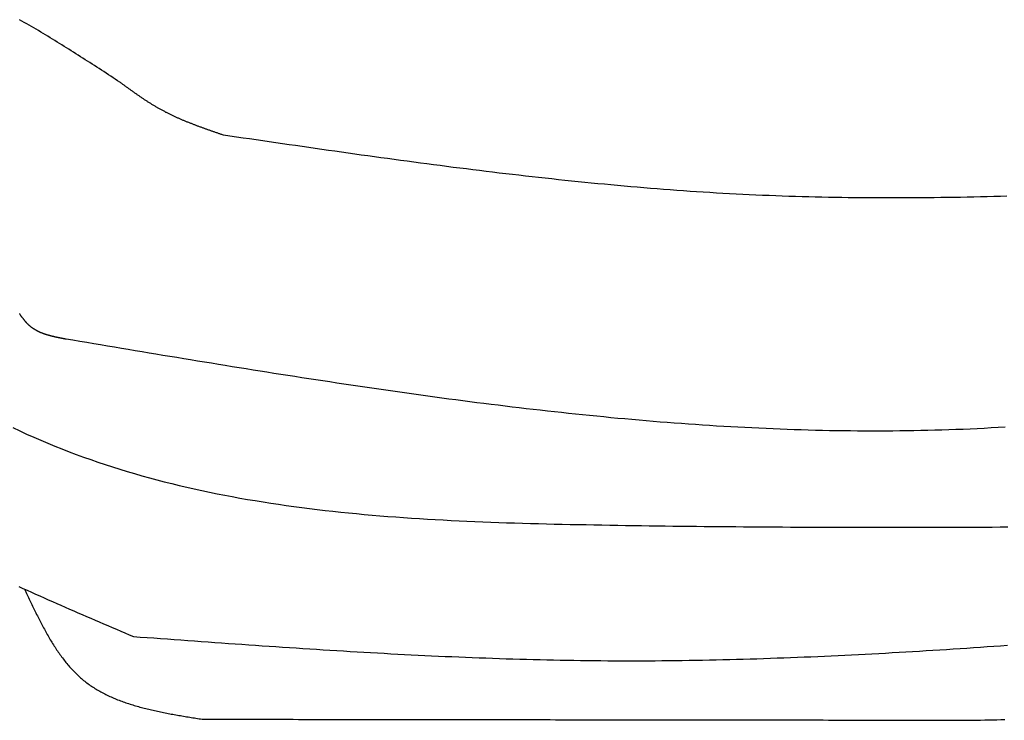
# Model space of a CAD drawing. Extents: x 715 to 7297, y -83 to 6060.
# Tile 20 of 93: x 1589 to 2255, y 3449 to 3923. Entities that reach past the tile are written whole.
import ezdxf

# ---------------------------------------------------------------- set-up
doc = ezdxf.new("R2010")
doc.units = 0
doc.layers.add('CAR', color=10, linetype='CONTINUOUS')

msp = doc.modelspace()

# ---------------------------------------------------------------- linework, layer by layer
at = {"layer": 'CAR'}
for points in [[(1656.7, 3880.88, 0), (1655.13, 3881.9, 0), (1653.57, 3882.93, 0), (1652.01, 3883.95, 0), (1650.45, 3884.97, 0), (1648.88, 3885.99, 0), (1647.32, 3887.01, 0), (1645.76, 3888.03, 0), (1644.19, 3889.05, 0), (1642.63, 3890.06, 0), (1641.07, 3891.08, 0), (1639.5, 3892.09, 0), (1637.93, 3893.11, 0), (1636.37, 3894.12, 0), (1634.8, 3895.13, 0), (1633.23, 3896.14, 0), (1631.66, 3897.15, 0), (1630.09, 3898.15, 0), (1628.52, 3899.15, 0), (1626.95, 3900.15, 0), (1625.38, 3901.15, 0), (1623.81, 3902.15, 0), (1622.23, 3903.14, 0), (1620.66, 3904.13, 0), (1619.08, 3905.12, 0), (1617.5, 3906.1, 0), (1615.92, 3907.08, 0), (1614.34, 3908.06, 0), (1612.76, 3909.04, 0), (1611.18, 3910.01, 0), (1609.59, 3910.98, 0), (1608, 3911.94, 0), (1606.41, 3912.9, 0), (1604.82, 3913.86, 0), (1603.23, 3914.81, 0), (1601.64, 3915.76, 0), (1600.04, 3916.7, 0), (1598.45, 3917.64, 0), (1596.85, 3918.58, 0), (1595.24, 3919.51, 0), (1593.64, 3920.43, 0), (1592.03, 3921.35, 0), (1590.43, 3922.27, 0), (1588.82, 3923.18, 0)], [(1726.66, 3845.11, 0), (1726.18, 3845.27, 0), (1725.71, 3845.43, 0), (1725.24, 3845.6, 0), (1724.76, 3845.76, 0), (1724.29, 3845.92, 0), (1723.82, 3846.08, 0), (1723.34, 3846.25, 0), (1722.87, 3846.41, 0), (1722.4, 3846.57, 0), (1721.92, 3846.74, 0), (1721.45, 3846.9, 0), (1720.98, 3847.06, 0), (1720.51, 3847.23, 0), (1720.03, 3847.39, 0), (1719.56, 3847.55, 0), (1719.09, 3847.72, 0), (1718.62, 3847.88, 0), (1718.14, 3848.05, 0), (1717.67, 3848.21, 0), (1717.2, 3848.38, 0), (1716.73, 3848.55, 0), (1716.26, 3848.71, 0), (1715.79, 3848.88, 0), (1715.32, 3849.05, 0), (1714.85, 3849.21, 0), (1714.38, 3849.38, 0), (1713.91, 3849.55, 0), (1713.44, 3849.72, 0), (1712.97, 3849.89, 0), (1712.5, 3850.06, 0), (1712.03, 3850.23, 0), (1711.56, 3850.4, 0), (1711.09, 3850.57, 0), (1710.62, 3850.74, 0), (1710.16, 3850.92, 0), (1709.69, 3851.09, 0), (1709.22, 3851.27, 0), (1708.76, 3851.44, 0), (1708.29, 3851.62, 0), (1707.82, 3851.79, 0), (1707.36, 3851.97, 0), (1706.89, 3852.15, 0), (1706.43, 3852.33, 0), (1705.96, 3852.51, 0), (1705.5, 3852.69, 0), (1705.04, 3852.87, 0), (1704.57, 3853.05, 0), (1704.11, 3853.23, 0), (1703.65, 3853.41, 0), (1703.19, 3853.6, 0), (1702.73, 3853.78, 0), (1702.27, 3853.97, 0), (1701.81, 3854.16, 0), (1701.35, 3854.35, 0), (1700.89, 3854.53, 0), (1700.43, 3854.72, 0), (1699.97, 3854.92, 0), (1699.51, 3855.11, 0), (1699.06, 3855.3, 0), (1698.6, 3855.5, 0), (1698.14, 3855.69, 0), (1697.69, 3855.89, 0), (1697.23, 3856.08, 0), (1696.78, 3856.28, 0), (1696.33, 3856.48, 0), (1695.87, 3856.68, 0), (1695.42, 3856.89, 0), (1694.97, 3857.09, 0), (1694.52, 3857.29, 0), (1694.07, 3857.5, 0), (1693.62, 3857.71, 0), (1693.17, 3857.92, 0), (1692.72, 3858.13, 0), (1692.28, 3858.34, 0), (1691.83, 3858.55, 0), (1691.38, 3858.76, 0), (1690.94, 3858.98, 0), (1690.49, 3859.19, 0), (1690.05, 3859.41, 0), (1689.61, 3859.63, 0), (1689.16, 3859.85, 0), (1688.72, 3860.08, 0), (1688.28, 3860.3, 0), (1687.84, 3860.52, 0), (1687.4, 3860.75, 0), (1686.97, 3860.98, 0), (1686.53, 3861.21, 0), (1686.09, 3861.44, 0), (1685.66, 3861.67, 0), (1685.22, 3861.91, 0), (1684.79, 3862.14, 0), (1684.35, 3862.38, 0), (1683.92, 3862.62, 0), (1683.49, 3862.86, 0), (1683.06, 3863.11, 0), (1682.63, 3863.35, 0), (1682.2, 3863.6, 0), (1681.77, 3863.84, 0), (1681.35, 3864.09, 0), (1680.92, 3864.34, 0), (1680.49, 3864.6, 0), (1680.07, 3864.85, 0), (1679.65, 3865.1, 0), (1679.22, 3865.36, 0), (1678.8, 3865.62, 0), (1678.38, 3865.88, 0), (1677.96, 3866.14, 0), (1677.54, 3866.4, 0), (1677.12, 3866.66, 0), (1676.7, 3866.93, 0), (1676.28, 3867.19, 0), (1675.86, 3867.46, 0), (1675.44, 3867.73, 0), (1675.03, 3868, 0), (1674.61, 3868.27, 0), (1674.2, 3868.54, 0), (1673.78, 3868.81, 0), (1673.37, 3869.08, 0), (1672.95, 3869.36, 0), (1672.54, 3869.63, 0), (1672.13, 3869.91, 0), (1671.71, 3870.19, 0), (1671.3, 3870.46, 0), (1670.89, 3870.74, 0), (1670.48, 3871.02, 0), (1670.07, 3871.3, 0), (1669.66, 3871.59, 0), (1669.25, 3871.87, 0), (1668.84, 3872.15, 0), (1668.43, 3872.43, 0), (1668.03, 3872.72, 0), (1667.62, 3873, 0), (1667.21, 3873.29, 0), (1666.8, 3873.58, 0), (1666.4, 3873.87, 0), (1665.99, 3874.15, 0), (1665.58, 3874.44, 0), (1665.18, 3874.73, 0), (1664.77, 3875.02, 0), (1664.37, 3875.31, 0), (1663.96, 3875.6, 0), (1663.56, 3875.89, 0), (1663.15, 3876.18, 0), (1662.75, 3876.47, 0), (1662.34, 3876.77, 0), (1661.94, 3877.06, 0), (1661.54, 3877.35, 0), (1661.13, 3877.65, 0), (1660.73, 3877.94, 0), (1660.32, 3878.23, 0), (1659.92, 3878.53, 0), (1659.52, 3878.82, 0), (1659.11, 3879.11, 0), (1658.71, 3879.41, 0), (1658.31, 3879.7, 0), (1657.91, 3880, 0), (1657.5, 3880.29, 0), (1657.1, 3880.59, 0), (1656.7, 3880.88, 0)], [(2256.68, 3803.74, 0), (2252.21, 3803.62, 0), (2247.73, 3803.5, 0), (2243.26, 3803.39, 0), (2238.79, 3803.29, 0), (2234.31, 3803.19, 0), (2229.84, 3803.11, 0), (2225.36, 3803.02, 0), (2220.89, 3802.95, 0), (2216.42, 3802.88, 0), (2211.95, 3802.82, 0), (2207.47, 3802.76, 0), (2203, 3802.71, 0), (2198.53, 3802.67, 0), (2194.06, 3802.64, 0), (2189.59, 3802.62, 0), (2185.12, 3802.6, 0), (2180.65, 3802.59, 0), (2176.18, 3802.59, 0), (2171.71, 3802.6, 0), (2167.24, 3802.62, 0), (2162.77, 3802.64, 0), (2158.3, 3802.68, 0), (2153.84, 3802.72, 0), (2149.37, 3802.78, 0), (2144.9, 3802.84, 0), (2140.43, 3802.91, 0), (2135.97, 3802.99, 0), (2131.5, 3803.08, 0), (2127.04, 3803.18, 0), (2122.57, 3803.29, 0), (2118.11, 3803.41, 0), (2113.64, 3803.54, 0), (2109.18, 3803.68, 0), (2104.72, 3803.84, 0), (2100.26, 3804, 0), (2095.79, 3804.17, 0), (2091.33, 3804.36, 0), (2086.87, 3804.55, 0), (2082.41, 3804.76, 0), (2077.95, 3804.97, 0), (2073.49, 3805.2, 0), (2069.03, 3805.44, 0), (2064.57, 3805.69, 0), (2060.12, 3805.95, 0), (2055.66, 3806.22, 0), (2051.2, 3806.5, 0), (2046.75, 3806.79, 0), (2042.29, 3807.09, 0), (2037.83, 3807.4, 0), (2033.38, 3807.72, 0), (2028.92, 3808.05, 0), (2024.47, 3808.39, 0), (2020.01, 3808.74, 0), (2015.56, 3809.09, 0), (2011.11, 3809.46, 0), (2006.66, 3809.83, 0), (2002.2, 3810.22, 0), (1997.75, 3810.61, 0), (1993.3, 3811.01, 0), (1988.85, 3811.42, 0), (1984.4, 3811.83, 0), (1979.95, 3812.26, 0), (1975.5, 3812.69, 0), (1971.05, 3813.13, 0), (1966.6, 3813.58, 0), (1962.15, 3814.03, 0), (1957.7, 3814.49, 0), (1953.25, 3814.96, 0), (1948.8, 3815.44, 0), (1944.35, 3815.92, 0), (1939.91, 3816.41, 0), (1935.46, 3816.9, 0), (1931.01, 3817.41, 0), (1926.57, 3817.92, 0), (1922.12, 3818.43, 0), (1917.67, 3818.95, 0), (1913.23, 3819.48, 0), (1908.78, 3820.01, 0), (1904.34, 3820.55, 0), (1899.89, 3821.09, 0), (1895.45, 3821.64, 0), (1891, 3822.2, 0), (1886.56, 3822.76, 0), (1882.11, 3823.32, 0), (1877.67, 3823.89, 0), (1873.22, 3824.46, 0), (1868.78, 3825.04, 0), (1864.34, 3825.62, 0), (1859.89, 3826.21, 0), (1855.45, 3826.8, 0), (1851.01, 3827.4, 0), (1846.57, 3827.99, 0), (1842.12, 3828.6, 0), (1837.68, 3829.2, 0), (1833.24, 3829.81, 0), (1828.8, 3830.42, 0), (1824.35, 3831.04, 0), (1819.91, 3831.66, 0), (1815.47, 3832.28, 0), (1811.03, 3832.91, 0), (1806.59, 3833.53, 0), (1802.15, 3834.16, 0), (1797.71, 3834.79, 0), (1793.26, 3835.43, 0), (1788.82, 3836.06, 0), (1784.38, 3836.7, 0), (1779.94, 3837.34, 0), (1775.5, 3837.98, 0), (1771.06, 3838.63, 0), (1766.62, 3839.27, 0), (1762.18, 3839.92, 0), (1757.74, 3840.56, 0), (1753.3, 3841.21, 0), (1748.86, 3841.86, 0), (1744.42, 3842.51, 0), (1739.98, 3843.16, 0), (1735.54, 3843.81, 0), (1731.1, 3844.46, 0), (1726.66, 3845.11, 0)], [(1620.27, 3707.11, 0), (1619.99, 3707.17, 0), (1619.7, 3707.22, 0), (1619.42, 3707.27, 0), (1619.14, 3707.32, 0), (1618.86, 3707.38, 0), (1618.58, 3707.43, 0), (1618.29, 3707.48, 0), (1618.01, 3707.54, 0), (1617.73, 3707.59, 0), (1617.45, 3707.64, 0), (1617.17, 3707.7, 0), (1616.89, 3707.75, 0), (1616.61, 3707.81, 0), (1616.33, 3707.86, 0), (1616.05, 3707.92, 0), (1615.77, 3707.97, 0), (1615.49, 3708.03, 0), (1615.21, 3708.08, 0), (1614.93, 3708.14, 0), (1614.65, 3708.2, 0), (1614.37, 3708.26, 0), (1614.09, 3708.31, 0), (1613.81, 3708.37, 0), (1613.54, 3708.43, 0), (1613.26, 3708.49, 0), (1612.98, 3708.55, 0), (1612.71, 3708.62, 0), (1612.43, 3708.68, 0), (1612.16, 3708.74, 0), (1611.88, 3708.8, 0), (1611.61, 3708.87, 0), (1611.34, 3708.93, 0), (1611.06, 3709, 0), (1610.79, 3709.07, 0), (1610.52, 3709.13, 0), (1610.25, 3709.2, 0), (1609.98, 3709.27, 0), (1609.71, 3709.34, 0), (1609.44, 3709.41, 0), (1609.17, 3709.49, 0), (1608.91, 3709.56, 0), (1608.64, 3709.63, 0), (1608.37, 3709.71, 0), (1608.11, 3709.79, 0), (1607.85, 3709.86, 0), (1607.58, 3709.94, 0), (1607.32, 3710.02, 0), (1607.06, 3710.11, 0), (1606.8, 3710.19, 0), (1606.54, 3710.27, 0), (1606.28, 3710.36, 0), (1606.02, 3710.44, 0), (1605.76, 3710.53, 0), (1605.51, 3710.62, 0), (1605.25, 3710.71, 0), (1605, 3710.8, 0), (1604.75, 3710.9, 0), (1604.49, 3710.99, 0), (1604.24, 3711.09, 0), (1603.99, 3711.18, 0), (1603.75, 3711.28, 0), (1603.5, 3711.38, 0), (1603.25, 3711.49, 0), (1603.01, 3711.59, 0), (1602.76, 3711.7, 0), (1602.52, 3711.8, 0), (1602.28, 3711.91, 0), (1602.04, 3712.02, 0), (1601.8, 3712.14, 0), (1601.56, 3712.25, 0), (1601.32, 3712.37, 0), (1601.09, 3712.48, 0), (1600.85, 3712.6, 0), (1600.62, 3712.73, 0), (1600.39, 3712.85, 0), (1600.16, 3712.97, 0), (1599.93, 3713.1, 0), (1599.7, 3713.23, 0), (1599.48, 3713.36, 0), (1599.25, 3713.5, 0), (1599.03, 3713.63, 0), (1598.81, 3713.77, 0), (1598.59, 3713.91, 0), (1598.37, 3714.05, 0), (1598.16, 3714.19, 0), (1597.94, 3714.34, 0), (1597.73, 3714.49, 0), (1597.52, 3714.64, 0), (1597.3, 3714.79, 0), (1597.1, 3714.94, 0), (1596.89, 3715.1, 0), (1596.68, 3715.26, 0), (1596.48, 3715.42, 0), (1596.28, 3715.59, 0), (1596.08, 3715.75, 0), (1595.88, 3715.92, 0), (1595.68, 3716.09, 0), (1595.49, 3716.27, 0), (1595.29, 3716.44, 0), (1595.1, 3716.62, 0), (1594.91, 3716.8, 0), (1594.72, 3716.98, 0), (1594.53, 3717.16, 0), (1594.34, 3717.35, 0), (1594.16, 3717.54, 0), (1593.98, 3717.73, 0), (1593.79, 3717.92, 0), (1593.61, 3718.11, 0), (1593.43, 3718.31, 0), (1593.25, 3718.5, 0), (1593.08, 3718.7, 0), (1592.9, 3718.9, 0), (1592.73, 3719.11, 0), (1592.55, 3719.31, 0), (1592.38, 3719.51, 0), (1592.21, 3719.72, 0), (1592.04, 3719.93, 0), (1591.87, 3720.14, 0), (1591.7, 3720.35, 0), (1591.53, 3720.56, 0), (1591.37, 3720.78, 0), (1591.2, 3720.99, 0), (1591.04, 3721.21, 0), (1590.87, 3721.43, 0), (1590.71, 3721.65, 0), (1590.55, 3721.87, 0), (1590.39, 3722.09, 0), (1590.23, 3722.31, 0), (1590.07, 3722.54, 0), (1589.91, 3722.76, 0), (1589.75, 3722.99, 0), (1589.6, 3723.21, 0), (1589.44, 3723.44, 0), (1589.29, 3723.67, 0), (1589.13, 3723.9, 0), (1588.98, 3724.13, 0), (1588.82, 3724.36, 0)], [(2255.37, 3647.59, 0), (2250.64, 3647.31, 0), (2245.9, 3647.03, 0), (2241.17, 3646.78, 0), (2236.43, 3646.54, 0), (2231.69, 3646.32, 0), (2226.95, 3646.12, 0), (2222.2, 3645.93, 0), (2217.46, 3645.76, 0), (2212.71, 3645.61, 0), (2207.96, 3645.47, 0), (2203.21, 3645.35, 0), (2198.46, 3645.24, 0), (2193.71, 3645.15, 0), (2188.96, 3645.07, 0), (2184.21, 3645.01, 0), (2179.45, 3644.97, 0), (2174.69, 3644.94, 0), (2169.94, 3644.92, 0), (2165.18, 3644.92, 0), (2160.42, 3644.94, 0), (2155.66, 3644.96, 0), (2150.9, 3645.01, 0), (2146.13, 3645.06, 0), (2141.37, 3645.14, 0), (2136.61, 3645.22, 0), (2131.84, 3645.32, 0), (2127.07, 3645.43, 0), (2122.31, 3645.56, 0), (2117.54, 3645.7, 0), (2112.77, 3645.85, 0), (2108, 3646.02, 0), (2103.24, 3646.2, 0), (2098.47, 3646.39, 0), (2093.7, 3646.59, 0), (2088.93, 3646.81, 0), (2084.15, 3647.04, 0), (2079.38, 3647.28, 0), (2074.61, 3647.53, 0), (2069.84, 3647.8, 0), (2065.07, 3648.08, 0), (2060.3, 3648.37, 0), (2055.52, 3648.67, 0), (2050.75, 3648.98, 0), (2045.98, 3649.3, 0), (2041.2, 3649.64, 0), (2036.43, 3649.98, 0), (2031.66, 3650.34, 0), (2026.89, 3650.71, 0), (2022.11, 3651.08, 0), (2017.34, 3651.47, 0), (2012.57, 3651.87, 0), (2007.8, 3652.28, 0), (2003.02, 3652.7, 0), (1998.25, 3653.12, 0), (1993.48, 3653.56, 0), (1988.71, 3654.01, 0), (1983.94, 3654.47, 0), (1979.17, 3654.93, 0), (1974.4, 3655.41, 0), (1969.63, 3655.89, 0), (1964.86, 3656.39, 0), (1960.09, 3656.89, 0), (1955.33, 3657.4, 0), (1950.56, 3657.92, 0), (1945.79, 3658.45, 0), (1941.03, 3658.98, 0), (1936.26, 3659.52, 0), (1931.5, 3660.08, 0), (1926.74, 3660.64, 0), (1921.98, 3661.2, 0), (1917.22, 3661.78, 0), (1912.46, 3662.36, 0), (1907.7, 3662.95, 0), (1902.94, 3663.54, 0), (1898.18, 3664.15, 0), (1893.43, 3664.75, 0), (1888.67, 3665.37, 0), (1883.92, 3665.99, 0), (1879.17, 3666.62, 0), (1874.41, 3667.26, 0), (1869.67, 3667.9, 0), (1864.92, 3668.55, 0), (1860.17, 3669.2, 0), (1855.43, 3669.86, 0), (1850.68, 3670.52, 0), (1845.94, 3671.19, 0), (1841.2, 3671.86, 0), (1836.46, 3672.54, 0), (1831.72, 3673.23, 0), (1826.99, 3673.92, 0), (1822.25, 3674.61, 0), (1817.52, 3675.31, 0), (1812.79, 3676.01, 0), (1808.06, 3676.72, 0), (1803.33, 3677.43, 0), (1798.61, 3678.15, 0), (1793.88, 3678.87, 0), (1789.16, 3679.59, 0), (1784.44, 3680.31, 0), (1779.73, 3681.04, 0), (1775.01, 3681.78, 0), (1770.3, 3682.51, 0), (1765.59, 3683.25, 0), (1760.88, 3683.99, 0), (1756.17, 3684.74, 0), (1751.47, 3685.48, 0), (1746.77, 3686.23, 0), (1742.07, 3686.99, 0), (1737.37, 3687.74, 0), (1732.67, 3688.5, 0), (1727.97, 3689.26, 0), (1723.28, 3690.02, 0), (1718.59, 3690.78, 0), (1713.9, 3691.55, 0), (1709.21, 3692.31, 0), (1704.52, 3693.08, 0), (1699.83, 3693.85, 0), (1695.14, 3694.62, 0), (1690.46, 3695.4, 0), (1685.78, 3696.17, 0), (1681.09, 3696.95, 0), (1676.41, 3697.73, 0), (1671.73, 3698.5, 0), (1667.05, 3699.28, 0), (1662.37, 3700.06, 0), (1657.69, 3700.85, 0), (1653.01, 3701.63, 0), (1648.33, 3702.41, 0), (1643.65, 3703.19, 0), (1638.98, 3703.98, 0), (1634.3, 3704.76, 0), (1629.62, 3705.55, 0), (1624.95, 3706.33, 0), (1620.27, 3707.11, 0)], [(1584.2, 3647.35, 0), (1588.9, 3645.13, 0), (1593.61, 3642.96, 0), (1598.35, 3640.84, 0), (1603.1, 3638.76, 0), (1607.88, 3636.74, 0), (1612.68, 3634.77, 0), (1617.49, 3632.84, 0), (1622.32, 3630.97, 0), (1627.17, 3629.14, 0), (1632.04, 3627.36, 0), (1636.93, 3625.62, 0), (1641.83, 3623.94, 0), (1646.75, 3622.29, 0), (1651.69, 3620.69, 0), (1656.64, 3619.14, 0), (1661.61, 3617.62, 0), (1666.6, 3616.15, 0), (1671.6, 3614.73, 0), (1676.62, 3613.34, 0), (1681.65, 3611.99, 0), (1686.69, 3610.69, 0), (1691.75, 3609.42, 0), (1696.83, 3608.19, 0), (1701.91, 3607, 0), (1707.02, 3605.85, 0), (1712.13, 3604.73, 0), (1717.26, 3603.65, 0), (1722.39, 3602.61, 0), (1727.54, 3601.6, 0), (1732.71, 3600.62, 0), (1737.88, 3599.68, 0), (1743.06, 3598.77, 0), (1748.26, 3597.89, 0), (1753.47, 3597.04, 0), (1758.68, 3596.23, 0), (1763.91, 3595.44, 0), (1769.14, 3594.69, 0), (1774.39, 3593.96, 0), (1779.64, 3593.27, 0), (1784.9, 3592.6, 0), (1790.17, 3591.95, 0), (1795.45, 3591.34, 0), (1800.73, 3590.75, 0), (1806.03, 3590.18, 0), (1811.33, 3589.64, 0), (1816.63, 3589.13, 0), (1821.94, 3588.63, 0), (1827.26, 3588.16, 0), (1832.59, 3587.71, 0), (1837.92, 3587.28, 0), (1843.25, 3586.88, 0), (1848.59, 3586.49, 0), (1853.93, 3586.12, 0), (1859.28, 3585.77, 0), (1864.63, 3585.44, 0), (1869.99, 3585.13, 0), (1875.34, 3584.83, 0), (1880.71, 3584.55, 0), (1886.07, 3584.29, 0), (1891.43, 3584.04, 0), (1896.8, 3583.8, 0), (1902.17, 3583.58, 0), (1907.54, 3583.37, 0), (1912.91, 3583.18, 0), (1918.28, 3582.99, 0), (1923.66, 3582.82, 0), (1929.03, 3582.65, 0), (1934.4, 3582.5, 0), (1939.77, 3582.36, 0), (1945.14, 3582.22, 0), (1950.51, 3582.09, 0), (1955.88, 3581.97, 0), (1961.24, 3581.86, 0), (1966.61, 3581.75, 0), (1971.97, 3581.65, 0), (1977.32, 3581.55, 0), (1982.68, 3581.45, 0), (1988.03, 3581.36, 0), (1993.38, 3581.27, 0), (1998.72, 3581.19, 0), (2004.06, 3581.11, 0), (2009.4, 3581.03, 0), (2014.73, 3580.95, 0), (2020.06, 3580.88, 0), (2025.39, 3580.81, 0), (2030.72, 3580.74, 0), (2036.04, 3580.68, 0), (2041.35, 3580.62, 0), (2046.67, 3580.56, 0), (2051.98, 3580.51, 0), (2057.29, 3580.45, 0), (2062.6, 3580.4, 0), (2067.9, 3580.36, 0), (2073.2, 3580.31, 0), (2078.5, 3580.27, 0), (2083.79, 3580.23, 0), (2089.08, 3580.19, 0), (2094.37, 3580.16, 0), (2099.66, 3580.13, 0), (2104.94, 3580.1, 0), (2110.22, 3580.07, 0), (2115.5, 3580.05, 0), (2120.78, 3580.02, 0), (2126.05, 3580, 0), (2131.32, 3579.98, 0), (2136.59, 3579.97, 0), (2141.86, 3579.95, 0), (2147.12, 3579.94, 0), (2152.38, 3579.93, 0), (2157.64, 3579.92, 0), (2162.9, 3579.92, 0), (2168.16, 3579.91, 0), (2173.41, 3579.91, 0), (2178.66, 3579.91, 0), (2183.91, 3579.91, 0), (2189.16, 3579.92, 0), (2194.41, 3579.92, 0), (2199.65, 3579.93, 0), (2204.89, 3579.94, 0), (2210.13, 3579.95, 0), (2215.37, 3579.96, 0), (2220.61, 3579.97, 0), (2225.85, 3579.98, 0), (2231.08, 3580, 0), (2236.31, 3580.02, 0), (2241.54, 3580.04, 0), (2246.77, 3580.06, 0), (2252, 3580.08, 0), (2257.23, 3580.1, 0)], [(1588.28, 3539.85, 0), (1591.11, 3538.56, 0), (1593.96, 3537.27, 0), (1596.8, 3535.98, 0), (1599.65, 3534.7, 0), (1602.51, 3533.43, 0), (1605.36, 3532.16, 0), (1608.23, 3530.89, 0), (1611.09, 3529.62, 0), (1613.96, 3528.36, 0), (1616.83, 3527.1, 0), (1619.7, 3525.85, 0), (1622.57, 3524.59, 0), (1625.45, 3523.34, 0), (1628.33, 3522.09, 0), (1631.21, 3520.85, 0), (1634.09, 3519.6, 0), (1636.98, 3518.36, 0), (1639.87, 3517.12, 0), (1642.75, 3515.88, 0), (1645.64, 3514.65, 0), (1648.53, 3513.41, 0), (1651.43, 3512.18, 0), (1654.32, 3510.94, 0), (1657.21, 3509.71, 0), (1660.1, 3508.48, 0), (1663, 3507.24, 0), (1665.89, 3506.01, 0)], [(1592.25, 3538.04, 0), (1592.69, 3537.09, 0), (1593.14, 3536.13, 0), (1593.59, 3535.18, 0), (1594.03, 3534.22, 0), (1594.48, 3533.27, 0), (1594.93, 3532.31, 0), (1595.37, 3531.36, 0), (1595.82, 3530.41, 0), (1596.27, 3529.46, 0), (1596.72, 3528.51, 0), (1597.17, 3527.56, 0), (1597.63, 3526.61, 0), (1598.08, 3525.67, 0), (1598.54, 3524.73, 0), (1598.99, 3523.79, 0), (1599.45, 3522.85, 0), (1599.91, 3521.91, 0), (1600.37, 3520.97, 0), (1600.84, 3520.04, 0), (1601.3, 3519.11, 0), (1601.77, 3518.18, 0), (1602.24, 3517.26, 0), (1602.71, 3516.34, 0), (1603.18, 3515.42, 0), (1603.66, 3514.5, 0), (1604.14, 3513.59, 0), (1604.62, 3512.68, 0), (1605.11, 3511.78, 0), (1605.59, 3510.88, 0), (1606.08, 3509.98, 0), (1606.58, 3509.08, 0), (1607.07, 3508.2, 0), (1607.57, 3507.31, 0), (1608.08, 3506.43, 0), (1608.58, 3505.55, 0), (1609.1, 3504.68, 0), (1609.61, 3503.82, 0), (1610.13, 3502.95, 0), (1610.65, 3502.1, 0), (1611.17, 3501.25, 0), (1611.7, 3500.4, 0), (1612.24, 3499.56, 0), (1612.78, 3498.72, 0), (1613.32, 3497.89, 0), (1613.87, 3497.07, 0), (1614.42, 3496.25, 0), (1614.98, 3495.44, 0), (1615.54, 3494.64, 0), (1616.1, 3493.84, 0), (1616.68, 3493.05, 0), (1617.25, 3492.26, 0), (1617.83, 3491.48, 0), (1618.42, 3490.71, 0), (1619.01, 3489.94, 0), (1619.61, 3489.19, 0), (1620.21, 3488.44, 0), (1620.82, 3487.69, 0), (1621.44, 3486.96, 0), (1622.06, 3486.23, 0), (1622.69, 3485.51, 0), (1623.32, 3484.8, 0), (1623.96, 3484.1, 0), (1624.61, 3483.4, 0), (1625.26, 3482.72, 0), (1625.92, 3482.04, 0), (1626.58, 3481.37, 0), (1627.26, 3480.71, 0), (1627.94, 3480.05, 0), (1628.62, 3479.41, 0), (1629.31, 3478.78, 0), (1630.01, 3478.15, 0), (1630.72, 3477.54, 0), (1631.44, 3476.93, 0), (1632.16, 3476.34, 0), (1632.89, 3475.75, 0), (1633.63, 3475.18, 0), (1634.37, 3474.61, 0), (1635.13, 3474.05, 0), (1635.89, 3473.51, 0), (1636.65, 3472.97, 0), (1637.43, 3472.44, 0), (1638.21, 3471.92, 0), (1639, 3471.41, 0), (1639.79, 3470.91, 0), (1640.59, 3470.42, 0), (1641.4, 3469.93, 0), (1642.22, 3469.46, 0), (1643.04, 3468.99, 0), (1643.86, 3468.53, 0), (1644.7, 3468.08, 0), (1645.54, 3467.64, 0), (1646.38, 3467.2, 0), (1647.24, 3466.78, 0), (1648.1, 3466.36, 0), (1648.96, 3465.94, 0), (1649.83, 3465.54, 0), (1650.7, 3465.14, 0), (1651.59, 3464.75, 0), (1652.47, 3464.37, 0), (1653.36, 3464, 0), (1654.26, 3463.63, 0), (1655.16, 3463.27, 0), (1656.07, 3462.91, 0), (1656.98, 3462.56, 0), (1657.9, 3462.22, 0), (1658.82, 3461.89, 0), (1659.75, 3461.56, 0), (1660.68, 3461.23, 0), (1661.62, 3460.92, 0), (1662.56, 3460.6, 0), (1663.51, 3460.3, 0), (1664.46, 3460, 0), (1665.41, 3459.7, 0), (1666.37, 3459.41, 0), (1667.33, 3459.13, 0), (1668.3, 3458.85, 0), (1669.27, 3458.58, 0), (1670.24, 3458.31, 0), (1671.22, 3458.04, 0), (1672.2, 3457.78, 0), (1673.18, 3457.53, 0), (1674.17, 3457.28, 0), (1675.16, 3457.03, 0), (1676.16, 3456.79, 0), (1677.15, 3456.55, 0), (1678.15, 3456.32, 0), (1679.16, 3456.09, 0), (1680.16, 3455.86, 0), (1681.17, 3455.64, 0), (1682.18, 3455.42, 0), (1683.2, 3455.21, 0), (1684.22, 3454.99, 0), (1685.24, 3454.78, 0), (1686.26, 3454.58, 0), (1687.28, 3454.37, 0), (1688.31, 3454.17, 0), (1689.34, 3453.98, 0), (1690.37, 3453.78, 0), (1691.4, 3453.59, 0), (1692.43, 3453.4, 0), (1693.47, 3453.21, 0), (1694.51, 3453.02, 0), (1695.54, 3452.84, 0), (1696.58, 3452.66, 0), (1697.63, 3452.48, 0), (1698.67, 3452.3, 0), (1699.71, 3452.12, 0), (1700.76, 3451.94, 0), (1701.8, 3451.77, 0), (1702.85, 3451.59, 0), (1703.9, 3451.42, 0), (1704.95, 3451.25, 0), (1706, 3451.08, 0), (1707.05, 3450.91, 0), (1708.1, 3450.74, 0), (1709.15, 3450.57, 0), (1710.2, 3450.4, 0), (1711.25, 3450.23, 0), (1712.3, 3450.07, 0)], [(1665.89, 3506.01, 0), (1670.48, 3505.67, 0), (1675.06, 3505.34, 0), (1679.64, 3505, 0), (1684.22, 3504.67, 0), (1688.81, 3504.33, 0), (1693.39, 3504, 0), (1697.97, 3503.67, 0), (1702.55, 3503.33, 0), (1707.14, 3503, 0), (1711.72, 3502.67, 0), (1716.3, 3502.34, 0), (1720.88, 3502.01, 0), (1725.47, 3501.69, 0), (1730.05, 3501.36, 0), (1734.63, 3501.04, 0), (1739.21, 3500.72, 0), (1743.79, 3500.4, 0), (1748.38, 3500.08, 0), (1752.96, 3499.77, 0), (1757.54, 3499.46, 0), (1762.12, 3499.15, 0), (1766.71, 3498.84, 0), (1771.29, 3498.54, 0), (1775.87, 3498.24, 0), (1780.45, 3497.94, 0), (1785.04, 3497.64, 0), (1789.62, 3497.35, 0), (1794.2, 3497.06, 0), (1798.78, 3496.78, 0), (1803.37, 3496.49, 0), (1807.95, 3496.22, 0), (1812.53, 3495.94, 0), (1817.11, 3495.67, 0), (1821.7, 3495.41, 0), (1826.28, 3495.15, 0), (1830.86, 3494.89, 0), (1835.44, 3494.64, 0), (1840.03, 3494.39, 0), (1844.61, 3494.15, 0), (1849.19, 3493.91, 0), (1853.77, 3493.67, 0), (1858.36, 3493.45, 0), (1862.94, 3493.22, 0), (1867.52, 3493.01, 0), (1872.1, 3492.79, 0), (1876.69, 3492.59, 0), (1881.27, 3492.39, 0), (1885.85, 3492.19, 0), (1890.43, 3492, 0), (1895.01, 3491.82, 0), (1899.6, 3491.64, 0), (1904.18, 3491.47, 0), (1908.76, 3491.31, 0), (1913.34, 3491.15, 0), (1917.93, 3491, 0), (1922.51, 3490.86, 0), (1927.09, 3490.73, 0), (1931.67, 3490.6, 0), (1936.26, 3490.48, 0), (1940.84, 3490.36, 0), (1945.42, 3490.25, 0), (1950, 3490.16, 0), (1954.58, 3490.06, 0), (1959.17, 3489.98, 0), (1963.75, 3489.9, 0), (1968.33, 3489.84, 0), (1972.91, 3489.78, 0), (1977.5, 3489.73, 0), (1982.08, 3489.69, 0), (1986.66, 3489.65, 0), (1991.24, 3489.63, 0), (1995.82, 3489.61, 0), (2000.41, 3489.6, 0), (2004.99, 3489.61, 0), (2009.57, 3489.62, 0), (2014.15, 3489.64, 0), (2018.73, 3489.66, 0), (2023.32, 3489.7, 0), (2027.9, 3489.74, 0), (2032.48, 3489.79, 0), (2037.06, 3489.85, 0), (2041.64, 3489.92, 0), (2046.23, 3490, 0), (2050.81, 3490.08, 0), (2055.39, 3490.17, 0), (2059.97, 3490.27, 0), (2064.55, 3490.37, 0), (2069.14, 3490.49, 0), (2073.72, 3490.61, 0), (2078.3, 3490.73, 0), (2082.88, 3490.87, 0), (2087.46, 3491.01, 0), (2092.05, 3491.15, 0), (2096.63, 3491.31, 0), (2101.21, 3491.47, 0), (2105.79, 3491.64, 0), (2110.37, 3491.81, 0), (2114.96, 3491.99, 0), (2119.54, 3492.18, 0), (2124.12, 3492.37, 0), (2128.7, 3492.57, 0), (2133.28, 3492.77, 0), (2137.87, 3492.98, 0), (2142.45, 3493.2, 0), (2147.03, 3493.42, 0), (2151.61, 3493.64, 0), (2156.19, 3493.88, 0), (2160.78, 3494.11, 0), (2165.36, 3494.35, 0), (2169.94, 3494.6, 0), (2174.52, 3494.85, 0), (2179.1, 3495.11, 0), (2183.68, 3495.37, 0), (2188.27, 3495.64, 0), (2192.85, 3495.91, 0), (2197.43, 3496.19, 0), (2202.01, 3496.47, 0), (2206.59, 3496.75, 0), (2211.18, 3497.04, 0), (2215.76, 3497.33, 0), (2220.34, 3497.63, 0), (2224.92, 3497.93, 0), (2229.5, 3498.23, 0), (2234.08, 3498.54, 0), (2238.67, 3498.85, 0), (2243.25, 3499.16, 0), (2247.83, 3499.48, 0), (2252.41, 3499.8, 0), (2256.99, 3500.12, 0)], [(1712.3, 3450.07, 0), (1715.92, 3450.06, 0), (1719.54, 3450.06, 0), (1723.16, 3450.05, 0), (1726.78, 3450.05, 0), (1730.4, 3450.04, 0), (1734.02, 3450.04, 0), (1737.64, 3450.03, 0), (1741.26, 3450.03, 0), (1744.88, 3450.02, 0), (1748.51, 3450.02, 0), (1752.13, 3450.02, 0), (1755.75, 3450.01, 0), (1759.37, 3450.01, 0), (1762.99, 3450, 0), (1766.61, 3450, 0), (1770.23, 3449.99, 0), (1773.85, 3449.99, 0), (1777.47, 3449.98, 0), (1781.09, 3449.98, 0), (1784.71, 3449.97, 0), (1788.33, 3449.97, 0), (1791.95, 3449.97, 0), (1795.57, 3449.96, 0), (1799.19, 3449.96, 0), (1802.81, 3449.95, 0), (1806.43, 3449.95, 0), (1810.05, 3449.94, 0), (1813.68, 3449.94, 0), (1817.3, 3449.93, 0), (1820.92, 3449.93, 0), (1824.54, 3449.92, 0), (1828.16, 3449.92, 0), (1831.78, 3449.92, 0), (1835.4, 3449.91, 0), (1839.02, 3449.91, 0), (1842.64, 3449.9, 0), (1846.26, 3449.9, 0), (1849.88, 3449.89, 0), (1853.5, 3449.89, 0), (1857.12, 3449.88, 0), (1860.74, 3449.88, 0), (1864.36, 3449.87, 0), (1867.98, 3449.87, 0), (1871.6, 3449.86, 0), (1875.22, 3449.86, 0), (1878.84, 3449.86, 0), (1882.47, 3449.85, 0), (1886.09, 3449.85, 0), (1889.71, 3449.84, 0), (1893.33, 3449.84, 0), (1896.95, 3449.83, 0), (1900.57, 3449.83, 0), (1904.19, 3449.82, 0), (1907.81, 3449.82, 0), (1911.43, 3449.81, 0), (1915.05, 3449.81, 0), (1918.67, 3449.81, 0), (1922.29, 3449.8, 0), (1925.91, 3449.8, 0), (1929.53, 3449.79, 0), (1933.15, 3449.79, 0), (1936.77, 3449.78, 0), (1940.39, 3449.78, 0), (1944.01, 3449.77, 0), (1947.63, 3449.77, 0), (1951.26, 3449.76, 0), (1954.88, 3449.76, 0), (1958.5, 3449.76, 0), (1962.12, 3449.75, 0), (1965.74, 3449.75, 0), (1969.36, 3449.74, 0), (1972.98, 3449.74, 0), (1976.6, 3449.73, 0), (1980.22, 3449.73, 0), (1983.84, 3449.72, 0), (1987.46, 3449.72, 0), (1991.08, 3449.71, 0), (1994.7, 3449.71, 0), (1998.32, 3449.71, 0), (2001.94, 3449.7, 0), (2005.56, 3449.7, 0), (2009.18, 3449.69, 0), (2012.8, 3449.69, 0), (2016.42, 3449.68, 0), (2020.05, 3449.68, 0), (2023.67, 3449.67, 0), (2027.29, 3449.67, 0), (2030.91, 3449.66, 0), (2034.53, 3449.66, 0), (2038.15, 3449.66, 0), (2041.77, 3449.65, 0), (2045.39, 3449.65, 0), (2049.01, 3449.64, 0), (2052.63, 3449.64, 0), (2056.25, 3449.63, 0), (2059.87, 3449.63, 0), (2063.49, 3449.62, 0), (2067.11, 3449.62, 0), (2070.73, 3449.61, 0), (2074.35, 3449.61, 0), (2077.97, 3449.61, 0), (2081.59, 3449.6, 0), (2085.21, 3449.6, 0), (2088.84, 3449.59, 0), (2092.46, 3449.59, 0), (2096.08, 3449.58, 0), (2099.7, 3449.58, 0), (2103.32, 3449.57, 0), (2106.94, 3449.57, 0), (2110.56, 3449.56, 0), (2114.18, 3449.56, 0), (2117.8, 3449.55, 0), (2121.42, 3449.55, 0), (2125.04, 3449.55, 0), (2128.66, 3449.54, 0), (2132.28, 3449.54, 0), (2135.9, 3449.53, 0), (2139.52, 3449.53, 0), (2143.14, 3449.52, 0), (2146.76, 3449.52, 0), (2150.38, 3449.51, 0), (2154.01, 3449.51, 0), (2157.63, 3449.5, 0), (2161.25, 3449.5, 0), (2164.87, 3449.5, 0), (2168.49, 3449.49, 0), (2172.11, 3449.49, 0)], [(2172.11, 3449.49, 0), (2174.92, 3449.47, 0), (2177.72, 3449.45, 0), (2180.53, 3449.44, 0), (2183.34, 3449.42, 0), (2186.14, 3449.4, 0), (2188.95, 3449.39, 0), (2191.75, 3449.38, 0), (2194.55, 3449.36, 0), (2197.35, 3449.35, 0), (2200.14, 3449.34, 0), (2202.94, 3449.34, 0), (2205.73, 3449.33, 0), (2208.51, 3449.33, 0), (2211.3, 3449.33, 0), (2214.08, 3449.34, 0), (2216.85, 3449.34, 0), (2219.62, 3449.35, 0), (2222.39, 3449.36, 0), (2225.15, 3449.38, 0), (2227.91, 3449.4, 0), (2230.66, 3449.42, 0), (2233.41, 3449.45, 0), (2236.15, 3449.48, 0), (2238.88, 3449.52, 0), (2241.61, 3449.56, 0), (2244.33, 3449.61, 0), (2247.05, 3449.66, 0), (2249.76, 3449.71, 0), (2252.46, 3449.78, 0), (2255.15, 3449.84, 0)]]:
    msp.add_polyline3d(points, dxfattribs=at)

doc.saveas('drawing.dxf')
